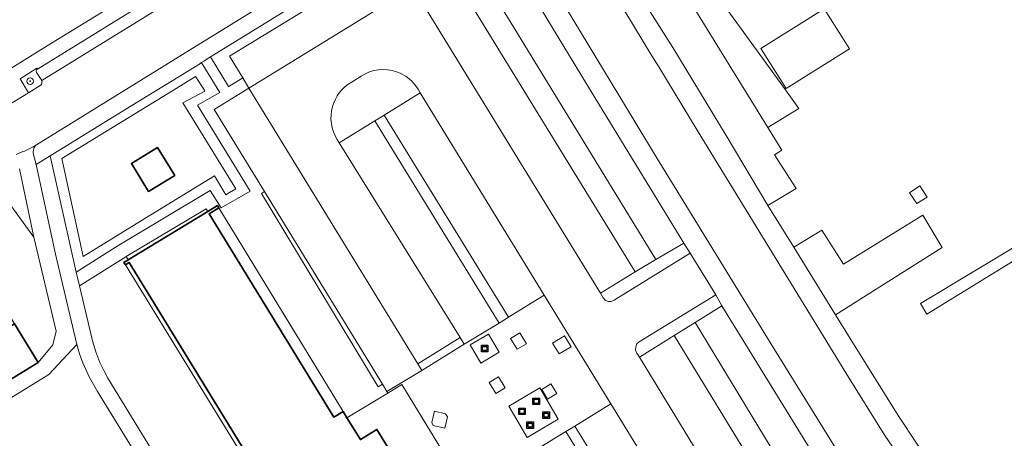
# Model space of a CAD drawing. Extents: x 147051 to 149075, y 463071 to 465537.
# Tile 212 of 229: x 147855 to 147976, y 464881 to 464933. Entities that reach past the tile are written whole.
import ezdxf

# ---------------------------------------------------------------- set-up
doc = ezdxf.new("R2010")
doc.units = 0
doc.header["$LTSCALE"] = 0.5
doc.layers.get('0').update_dxf_attribs({"linetype": 'CONTINUOUS'})
for name, color, linetype, lineweight in [('B-PV-GR-BEPLANTING_CULTUUR_BODEMBEDEKKER-GV', 252, 'CONTINUOUS', 18), ('B-PV-GR-BEPLANTING_CULTUUR_HEESTERS-GV', 252, 'CONTINUOUS', 18), ('B-PV-GR-BOOM-S', 252, 'CONTINUOUS', 25), ('B-PV-GR-GROENVOORZIENING-GV', 252, 'CONTINUOUS', 18), ('B-PV-IE-MEUBILAIR_WEGMEUBILAIR-GV', 252, 'CONTINUOUS', 18), ('B-PV-IE-MEUBILAIR_WEGMEUBILAIR_CONTAINER-S', 252, 'CONTINUOUS', 25), ('B-PV-OG-BEBOUWING-GV', 6, 'CONTINUOUS', 35), ('B-PV-OG-BEBOUWING_LUIFEL-GV', 6, 'CONTINUOUS', 18), ('B-PV-OG-TERREIN_BEGROEID-GV', 252, 'CONTINUOUS', 18), ('B-PV-OG-TERREIN_ERF-GV', 252, 'CONTINUOUS', 18), ('B-PV-OG-TERREIN_ONBEGROEID_ZAND-GV', 252, 'CONTINUOUS', 18), ('B-PV-VH-GESLOTENVERHARDING-GV', 252, 'CONTINUOUS', 18), ('B-PV-VH-GESLOTENVERHARDING_ASFALT-GV', 252, 'CONTINUOUS', 18), ('B-PV-VH-OPENVERHARDING_BETONSTRAATSTEEN-GV', 252, 'CONTINUOUS', 18), ('B-PV-VH-OPENVERHARDING_SIERBESTRATING-GV', 252, 'CONTINUOUS', 18), ('B-PV-VH-OPENVERHARDING_TEGEL-GV', 252, 'CONTINUOUS', 18)]:
    doc.layers.add(name, color=color, linetype=linetype, lineweight=lineweight)
doc.styles.add('NLCS-ISO', font='NLCS-ISO.ttf')

# ---------------------------------------------------------------- blocks, each defined once
blk = doc.blocks.new('SIE-WEG_CONTAINER_ALGEMEEN-SO')
at = {"color": 0, "linetype": 'ByBlock', "lineweight": -2}
for points in [[(2, -2), (-2, -2), (-2, 2), (2, 2)], [(-1.3, 1.3), (1.3, 1.3), (1.3, -1.3), (-1.3, -1.3)]]:
    blk.add_lwpolyline(points, close=True, dxfattribs=at)
blk.add_lwpolyline([(-0.87, 1.8), (0, 1.3), (0.87, 1.8)], dxfattribs=at)
blk = doc.blocks.new('SGR-BOOM_GBKN-SO')
at = {"linetype": 'ByBlock', "lineweight": 18}
h = blk.add_hatch(color=0, dxfattribs=at)
h.dxf.hatch_style = 1
edge = h.paths.add_edge_path()
edge.add_arc((0, 0), 0.25, 0, 360)
at = {"color": 0, "linetype": 'ByBlock', "lineweight": 18}
for radius in [2, 0.25]:
    blk.add_circle((0, 0), radius, dxfattribs=at)
at = {"color": 0, "linetype": 'ByBlock', "lineweight": 18, "style": 'NLCS-ISO'}
blk.add_attdef('SOORT', (2.5, 0), '', height=1.5, dxfattribs=at)

msp = doc.modelspace()

# ---------------------------------------------------------------- linework, layer by layer
at = {"layer": 'B-PV-GR-BEPLANTING_CULTUUR_BODEMBEDEKKER-GV', "flags": 128}
for points in [[(147877.116, 464927.293), (147876.977, 464927.207), (147876.979, 464927.203), (147867.805, 464921.552), (147858.491, 464915.814), (147861.713, 464901.527), (147866.933, 464904.821), (147878.208, 464911.542), (147879.531, 464909.423), (147883.093, 464911.474), (147876.631, 464922.042), (147879.363, 464923.632), (147877.29, 464927.009), (147877.118, 464927.289)], [(147880.57, 464911.311), (147880.112, 464911.039), (147878.738, 464913.378), (147869.623, 464907.771), (147862.564, 464903.429), (147859.931, 464915.493), (147873.681, 464923.923), (147876.369, 464925.571), (147877.476, 464923.891), (147877.532, 464923.805), (147874.844, 464922.359), (147881.344, 464911.76)], [(147867.838, 464903.431), (147868.093, 464903.019), (147877.901, 464908.978), (147877.679, 464909.297)]]:
    msp.add_lwpolyline(points, close=True, dxfattribs=at)
at = {"layer": 'B-PV-GR-BEPLANTING_CULTUUR_BODEMBEDEKKER-GV'}
for points in [[(147901.141, 464926.172, 0.2312912), (147896.791, 464925.64)], [(147903.826, 464923.959, 0.1800541), (147901.141, 464926.172)], [(147895.561, 464924.872, 0.1944799), (147893.246, 464921.906)], [(147893.246, 464921.906, 0.2138859), (147893.83, 464917.829)]]:
    msp.add_lwpolyline(points, format="xyb", dxfattribs=at)
at = {"layer": 'B-PV-GR-BEPLANTING_CULTUUR_BODEMBEDEKKER-GV', "flags": 128}
for points in [[(147896.791, 464925.64), (147895.561, 464924.872)], [(147899.603, 464920.815), (147904.054, 464923.586)], [(147904.054, 464923.586), (147903.826, 464923.959)], [(147898.473, 464920.145), (147899.603, 464920.815)], [(147894.086, 464917.416), (147898.473, 464920.145)], [(147893.83, 464917.829), (147894.086, 464917.416)], [(147852.35, 464911.514), (147856.497, 464905.809), (147854.708, 464914.216)]]:
    msp.add_lwpolyline(points, dxfattribs=at)
at = {"layer": 'B-PV-GR-BEPLANTING_CULTUUR_HEESTERS-GV', "flags": 128}
for points in [[(147923.988, 464956.343), (147924.742, 464955.121), (147946.841, 464919.298), (147950.642, 464921.635), (147948.983, 464923.936), (147938.724, 464938.099), (147926.024, 464957.607)], [(147906.936, 464945.732), (147903.817, 464943.774), (147900.111, 464941.487), (147900.123, 464941.467), (147900.748, 464940.451), (147903.135, 464936.58), (147907.387, 464939.194), (147930.478, 464901.546), (147933.055, 464903.062), (147906.94, 464945.725)], [(147881.344, 464911.76), (147874.844, 464922.359), (147877.532, 464923.805), (147877.476, 464923.891), (147876.369, 464925.571), (147873.681, 464923.923), (147859.931, 464915.493), (147862.564, 464903.429), (147869.623, 464907.771), (147878.738, 464913.378), (147880.112, 464911.039), (147880.57, 464911.311)], [(147868.496, 464914.882), (147871.711, 464916.842), (147873.826, 464913.417), (147870.612, 464911.458)], [(147836.845, 464915.895), (147837.178, 464915.357), (147838.755, 464912.805), (147840.333, 464910.253), (147842.092, 464907.407), (147845.475, 464909.352), (147847.15, 464906.596), (147848.687, 464904.078), (147850.224, 464901.56), (147851.761, 464899.041), (147854.119, 464895.17), (147857.036, 464890.398), (147858.823, 464892.585), (147859.248, 464894.237), (147856.497, 464905.809), (147852.35, 464911.514), (147850.556, 464911.42), (147848.101, 464911.609), (147846.213, 464911.798), (147844.42, 464912.081), (147842.249, 464912.742), (147839.889, 464913.781), (147837.906, 464914.914)], [(147956.135, 464902.491), (147953.47, 464906.697), (147950.033, 464904.577), (147955.169, 464896.278), (147968.296, 464904.545), (147965.921, 464908.518)], [(147941.576, 464873.746), (147944.281, 464869.351), (147951.09, 464873.529), (147937.869, 464895.321), (147935.281, 464893.703), (147945.913, 464876.339)]]:
    msp.add_lwpolyline(points, close=True, dxfattribs=at)
at = {"layer": 'B-PV-GR-GROENVOORZIENING-GV', "flags": 128}
for points in [[(147878.239, 464927.99), (147880.457, 464924.377), (147880.476, 464924.346), (147882.2, 464925.417), (147880.556, 464928.075), (147900.748, 464940.451), (147900.123, 464941.467), (147900.111, 464941.487), (147883.991, 464931.54), (147878.231, 464928.003)], [(147898.473, 464920.145), (147913.742, 464895.253), (147914.896, 464895.971), (147899.603, 464920.815)], [(147898.884, 464887.418), (147899.403, 464887.73), (147884.873, 464911.453), (147884.498, 464911.193)], [(147923.09, 464882.56), (147921.949, 464881.886), (147926.581, 464874.371), (147927.705, 464875.068)]]:
    msp.add_lwpolyline(points, close=True, dxfattribs=at)
at = {"layer": 'B-PV-IE-MEUBILAIR_WEGMEUBILAIR-GV', "flags": 128}
for points in [[(147965.144, 464909.961), (147966.43, 464910.754), (147965.536, 464912.135), (147964.258, 464911.273)], [(147917.116, 464892.71), (147916.31, 464894.025), (147915.164, 464893.339), (147915.97, 464892.043)], [(147921.135, 464891.459), (147922.62, 464892.328), (147921.795, 464893.682), (147920.342, 464892.78)], [(147913.364, 464886.598), (147914.493, 464887.286), (147913.666, 464888.625), (147912.544, 464887.925)], [(147920.842, 464886.599), (147920.122, 464887.771), (147918.993, 464887.062), (147919.707, 464885.87)], [(147905.648, 464882.645), (147907.058, 464882.326), (147907.381, 464883.707), (147907.139, 464884.061), (147905.788, 464884.389), (147905.462, 464883.02)]]:
    msp.add_lwpolyline(points, close=True, dxfattribs=at)
at = {"layer": 'B-PV-OG-BEBOUWING-GV', "flags": 128}
for points in [[(147873.826, 464913.417), (147871.711, 464916.842), (147868.496, 464914.882), (147870.612, 464911.458)], [(147846.212, 464890.382), (147849.182, 464885.592), (147850.048, 464886.122), (147857.036, 464890.398), (147854.119, 464895.17), (147848.855, 464892.021)]]:
    msp.add_lwpolyline(points, close=True, dxfattribs=at)
for points in [[(147903.581, 464874.233), (147898.707, 464882.156), (147896.682, 464880.917), (147895.029, 464883.571), (147894.538, 464884.359), (147893.422, 464883.675), (147878.084, 464908.68), (147879.275, 464909.41), (147879.092, 464909.709), (147877.901, 464908.978), (147868.093, 464903.019), (147868.053, 464902.995), (147867.576, 464902.702), (147867.754, 464902.412)], [(147867.754, 464902.412), (147868.231, 464902.705), (147906.441, 464840.358), (147905.993, 464840.083), (147905.963, 464840.065), (147906.143, 464839.772), (147906.62, 464840.065), (147907.177, 464840.398), (147908.709, 464837.934), (147909.397, 464836.828), (147909.176, 464835.955), (147908.379, 464836.104), (147908.194, 464836.139), (147908.112, 464835.819), (147908.409, 464835.756)]]:
    msp.add_lwpolyline(points, dxfattribs=at)
at = {"layer": 'B-PV-OG-BEBOUWING_LUIFEL-GV', "flags": 128}
for points in [[(147945.978, 464929.034), (147949.074, 464924.105), (147956.874, 464929.005), (147953.778, 464933.933)], [(147894.538, 464884.359), (147879.275, 464909.41), (147878.084, 464908.68), (147893.422, 464883.675)], [(147965.604, 464897.661), (147966.407, 464896.352), (147985.54, 464908.096), (147984.87, 464909.225)], [(147905.993, 464840.083), (147906.441, 464840.358), (147868.231, 464902.705), (147867.754, 464902.412)]]:
    msp.add_lwpolyline(points, close=True, dxfattribs=at)
at = {"layer": 'B-PV-OG-TERREIN_BEGROEID-GV', "flags": 128}
for points in [[(147921.446, 464951.62), (147923.829, 464947.693), (147932.361, 464933.54), (147935.131, 464929.145), (147941.688, 464918.315), (147946.841, 464909.698), (147950.309, 464911.796), (147947.657, 464915.966), (147948.556, 464916.519), (147946.841, 464919.298), (147924.742, 464955.121), (147923.988, 464956.343), (147923.093, 464955.788), (147922.774, 464955.527), (147922.153, 464954.728), (147921.649, 464953.829), (147921.44, 464953.301), (147921.306, 464952.817), (147921.297, 464952.786), (147921.265, 464952.313), (147921.299, 464951.987), (147921.38, 464951.728)], [(147908.591, 464946.57), (147908.236, 464946.458), (147908.087, 464946.411), (147907.643, 464946.165), (147906.936, 464945.732), (147906.94, 464945.725), (147933.055, 464903.062), (147936.494, 464905.084), (147924.626, 464924.463), (147912.041, 464945.271), (147911.774, 464945.728), (147911.583, 464945.892), (147911.147, 464946.191), (147910.671, 464946.42), (147910.165, 464946.575), (147910.07, 464946.589), (147909.642, 464946.653), (147909.113, 464946.651)], [(147951.09, 464873.529), (147954.55, 464875.652), (147941.174, 464897.387), (147937.869, 464895.321)]]:
    msp.add_lwpolyline(points, close=True, dxfattribs=at)
for points in [[(147906.441, 464840.358), (147868.231, 464902.705), (147867.754, 464902.412), (147867.576, 464902.702), (147868.053, 464902.995), (147868.093, 464903.019), (147867.838, 464903.431), (147867.8, 464903.408), (147862.095, 464899.842), (147863.704, 464893.078), (147864.113, 464891.718), (147864.627, 464890.394), (147865.091, 464889.411), (147865.613, 464888.458), (147877.7, 464868.69)], [(147863.398, 464854.006), (147865.602, 464856.236), (147866.666, 464857.236), (147871.967, 464860.367), (147871.803, 464860.68), (147871.401, 464860.436), (147871.202, 464860.779), (147870.802, 464860.547), (147870.46, 464861.011), (147875.054, 464863.776), (147873.587, 464866.24), (147876.053, 464867.711), (147864.311, 464886.83), (147863.345, 464888.547), (147862.533, 464890.341), (147862.116, 464891.467), (147861.76, 464892.614), (147858.317, 464888.935), (147851.428, 464884.695)]]:
    msp.add_lwpolyline(points, dxfattribs=at)
at = {"layer": 'B-PV-OG-TERREIN_ERF-GV', "flags": 128}
msp.add_lwpolyline([(147824.785, 464957.612), (147842.961, 464928.107), (147843.8, 464926.731), (147844.114, 464926.383), (147844.355, 464926.078), (147844.39, 464926.033), (147844.54, 464925.915), (147845.122, 464925.512), (147845.741, 464925.165), (147845.831, 464925.125), (147846.373, 464924.885), (147846.391, 464924.878), (147847.062, 464924.654), (147848.106, 464924.502), (147849.39, 464924.352), (147850.171, 464924.439), (147850.179, 464924.444), (147854.432, 464927.078), (147858.121, 464929.353), (147872.338, 464938.12)], dxfattribs=at)
at = {"layer": 'B-PV-OG-TERREIN_ONBEGROEID_ZAND-GV', "flags": 128}
msp.add_lwpolyline([(147857.27, 464924.473), (147857.412, 464924.615), (147857.489, 464924.8), (147857.489, 464925.001), (147857.463, 464925.087), (147856.825, 464926.101), (147856.788, 464926.251), (147856.829, 464926.401), (147856.924, 464926.504), (147856.853, 464926.618), (147854.785, 464925.319), (147855.843, 464923.6)], close=True, dxfattribs=at)
at = {"layer": 'B-PV-VH-GESLOTENVERHARDING-GV', "flags": 128}
for points in [[(147910.189, 464892.573), (147911.511, 464890.329), (147913.755, 464891.651), (147912.433, 464893.895)], [(147914.935, 464885.013), (147917.184, 464881.176), (147921.021, 464883.425), (147918.772, 464887.262)]]:
    msp.add_lwpolyline(points, close=True, dxfattribs=at)
at = {"layer": 'B-PV-VH-GESLOTENVERHARDING_ASFALT-GV', "flags": 128}
msp.add_lwpolyline([(147921.5, 464946.41), (147921.426, 464946.366), (147916.341, 464943.374), (147933.207, 464915.51), (147947.092, 464892.873), (147956.992, 464876.892), (147958.175, 464875.218), (147964.45, 464866.961), (147973.2, 464855.388), (147978.01, 464858.996), (147968.751, 464871.102), (147964.947, 464876.108), (147963.18, 464878.533), (147961.215, 464881.404), (147956.425, 464889.131), (147938.24, 464918.764), (147933.407, 464926.791), (147932.556, 464928.151)], close=True, dxfattribs=at)
for points in [[(147854.318, 464915.998), (147855.152, 464916.344), (147855.328, 464916.417), (147856.312, 464916.891), (147856.422, 464916.952), (147856.815, 464917.171), (147875.644, 464928.816), (147898.949, 464943.231)], [(147878.299, 464937.968), (147857.463, 464925.087), (147857.489, 464925.001), (147857.489, 464924.8), (147857.412, 464924.615), (147857.27, 464924.473), (147855.843, 464923.6), (147853.815, 464922.358)], [(147903.135, 464936.58), (147882.961, 464924.158)], [(147926.225, 464898.915), (147903.135, 464936.58)], [(147895.561, 464924.872), (147896.791, 464925.64)], [(147882.961, 464924.158), (147903.734, 464890.236)], [(147903.826, 464923.959), (147904.054, 464923.586)], [(147904.054, 464923.586), (147919.315, 464898.679)], [(147894.086, 464917.416), (147893.83, 464917.829)], [(147908.944, 464893.459), (147894.086, 464917.416)], [(147937.266, 464903.839), (147927.911, 464898.06)], [(147940.418, 464898.708), (147937.266, 464903.839)], [(147919.315, 464898.679), (147927.501, 464885.304)], [(147926.56, 464898.339), (147926.225, 464898.915)], [(147926.821, 464898.068), (147926.56, 464898.339)], [(147927.165, 464897.917), (147926.821, 464898.068)], [(147927.552, 464897.913), (147927.165, 464897.917)], [(147927.911, 464898.06), (147927.552, 464897.913)], [(147930.994, 464892.945), (147940.418, 464898.708)], [(147903.734, 464890.236), (147908.944, 464893.459)], [(147930.718, 464892.672), (147930.994, 464892.945)], [(147930.546, 464891.919), (147930.561, 464892.318)], [(147930.683, 464891.544), (147930.546, 464891.919)], [(147930.561, 464892.318), (147930.718, 464892.672)], [(147931.017, 464891.052), (147930.683, 464891.544)], [(147941.576, 464873.746), (147931.017, 464891.052)], [(147927.501, 464885.304), (147932.135, 464877.775)]]:
    msp.add_lwpolyline(points, dxfattribs=at)
at = {"layer": 'B-PV-VH-GESLOTENVERHARDING_ASFALT-GV'}
for points in [[(147896.791, 464925.64, -0.2312912), (147901.141, 464926.172)], [(147901.141, 464926.172, -0.1800541), (147903.826, 464923.959)], [(147893.246, 464921.906, -0.1944799), (147895.561, 464924.872)], [(147893.83, 464917.829, -0.2138859), (147893.246, 464921.906)]]:
    msp.add_lwpolyline(points, format="xyb", dxfattribs=at)
at = {"layer": 'B-PV-VH-OPENVERHARDING_BETONSTRAATSTEEN-GV', "flags": 128}
for points in [[(147880.556, 464928.075), (147882.2, 464925.417), (147882.961, 464924.158), (147903.135, 464936.58), (147900.748, 464940.451)], [(147926.225, 464898.915), (147930.478, 464901.546), (147907.387, 464939.194), (147903.135, 464936.58)], [(147884.873, 464911.453), (147899.403, 464887.73), (147899.946, 464886.844), (147904.23, 464889.426), (147903.734, 464890.236), (147882.961, 464924.158), (147878.698, 464921.535)], [(147904.054, 464923.586), (147899.603, 464920.815), (147914.896, 464895.971), (147919.315, 464898.679)], [(147894.086, 464917.416), (147908.944, 464893.459), (147909.445, 464892.652), (147913.742, 464895.253), (147898.473, 464920.145)], [(147965.144, 464909.961), (147966.43, 464910.754), (147965.536, 464912.135), (147964.258, 464911.273)], [(147966.43, 464910.754), (147965.144, 464909.961), (147964.258, 464911.273), (147965.536, 464912.135)], [(147904.23, 464889.426), (147909.445, 464892.652), (147908.944, 464893.459), (147903.734, 464890.236)], [(147945.913, 464876.339), (147935.281, 464893.703), (147931.017, 464891.052), (147941.576, 464873.746)], [(147932.135, 464877.775), (147927.501, 464885.304), (147923.09, 464882.56), (147927.705, 464875.068)], [(147918.155, 464878.346), (147922.163, 464871.657), (147926.581, 464874.371), (147921.949, 464881.886), (147917.615, 464879.247)]]:
    msp.add_lwpolyline(points, close=True, dxfattribs=at)
at = {"layer": 'B-PV-VH-OPENVERHARDING_SIERBESTRATING-GV', "flags": 128}
for points in [[(147917.615, 464879.247), (147921.949, 464881.886), (147923.09, 464882.56), (147927.501, 464885.304), (147919.315, 464898.679), (147914.896, 464895.971), (147913.742, 464895.253), (147909.445, 464892.652), (147904.23, 464889.426), (147899.946, 464886.844), (147900.068, 464886.639), (147901.783, 464887.683), (147909.758, 464874.662), (147908.034, 464873.614), (147908.159, 464873.409), (147912.395, 464876.066)], [(147912.433, 464893.895), (147913.755, 464891.651), (147911.511, 464890.329), (147910.189, 464892.573)], [(147915.164, 464893.339), (147916.31, 464894.025), (147917.116, 464892.71), (147915.97, 464892.043)], [(147921.795, 464893.682), (147922.62, 464892.328), (147921.135, 464891.459), (147920.342, 464892.78)], [(147912.544, 464887.925), (147913.666, 464888.625), (147914.493, 464887.286), (147913.364, 464886.598)], [(147904.31, 464871.349), (147908.034, 464873.614), (147909.758, 464874.662), (147901.783, 464887.683), (147900.068, 464886.639), (147895.029, 464883.571), (147896.682, 464880.917), (147898.707, 464882.156), (147903.581, 464874.233), (147902.864, 464873.794)], [(147914.935, 464885.013), (147918.772, 464887.262), (147921.021, 464883.425), (147917.184, 464881.176)], [(147920.122, 464887.771), (147920.842, 464886.599), (147919.707, 464885.87), (147918.993, 464887.062)], [(147905.788, 464884.389), (147907.139, 464884.061), (147907.381, 464883.707), (147907.058, 464882.326), (147905.648, 464882.645), (147905.462, 464883.02)]]:
    msp.add_lwpolyline(points, close=True, dxfattribs=at)
at = {"layer": 'B-PV-VH-OPENVERHARDING_TEGEL-GV', "flags": 128}
for points in [[(147921.5, 464946.41), (147932.556, 464928.151), (147933.407, 464926.791), (147938.24, 464918.764), (147956.425, 464889.131), (147961.215, 464881.404), (147963.18, 464878.533), (147964.947, 464876.108), (147968.751, 464871.102), (147978.01, 464858.996), (147980.057, 464860.597), (147978.542, 464862.597), (147970.77, 464872.861), (147967.749, 464876.832), (147965.198, 464880.341), (147962.868, 464883.865), (147956.975, 464893.342), (147955.169, 464896.278), (147950.033, 464904.577), (147946.841, 464909.698), (147941.688, 464918.315), (147935.131, 464929.145), (147932.361, 464933.54)], [(147912.041, 464945.271), (147924.626, 464924.463), (147936.494, 464905.084), (147937.266, 464903.839), (147940.418, 464898.708), (147941.174, 464897.387), (147954.55, 464875.652), (147955.683, 464874.051), (147962.857, 464864.689), (147969.182, 464856.372), (147970.97, 464854.021), (147973.2, 464855.388), (147964.45, 464866.961), (147958.175, 464875.218), (147956.992, 464876.892), (147947.092, 464892.873), (147933.207, 464915.51), (147916.341, 464943.374)], [(147898.949, 464943.231), (147875.644, 464928.816), (147856.815, 464917.171), (147856.691, 464917.087), (147856.526, 464916.847), (147856.427, 464916.571), (147856.401, 464916.281), (147856.411, 464916.169), (147856.718, 464914.942), (147856.749, 464914.818), (147856.764, 464914.75), (147858.491, 464915.814), (147867.805, 464921.552), (147876.979, 464927.203), (147876.977, 464927.207), (147877.116, 464927.293), (147877.397, 464927.468), (147878.231, 464928.003), (147883.991, 464931.54), (147900.111, 464941.487)], [(147851.428, 464884.695), (147858.317, 464888.935), (147861.76, 464892.614), (147859.168, 464903.732), (147856.764, 464914.75), (147856.749, 464914.818), (147856.718, 464914.942), (147856.411, 464916.169), (147856.401, 464916.281), (147856.427, 464916.571), (147856.526, 464916.847), (147856.691, 464917.087), (147856.815, 464917.171), (147856.422, 464916.952), (147856.312, 464916.891), (147855.328, 464916.417), (147855.152, 464916.344), (147854.318, 464915.998)], [(147877.7, 464868.69), (147865.613, 464888.458), (147865.091, 464889.411), (147864.627, 464890.394), (147864.113, 464891.718), (147863.704, 464893.078), (147862.095, 464899.842), (147861.713, 464901.527), (147858.491, 464915.814), (147856.764, 464914.75), (147859.168, 464903.732), (147861.76, 464892.614), (147862.116, 464891.467), (147862.533, 464890.341), (147863.345, 464888.547), (147864.311, 464886.83), (147876.053, 464867.711)], [(147854.708, 464914.216), (147856.497, 464905.809), (147859.248, 464894.237), (147858.823, 464892.585), (147857.036, 464890.398), (147850.048, 464886.122)]]:
    msp.add_lwpolyline(points, dxfattribs=at)
for points in [[(147857.463, 464925.087), (147878.299, 464937.968), (147878.17, 464937.927), (147877.965, 464937.93), (147877.776, 464938.01), (147877.631, 464938.156), (147877.254, 464938.765), (147877.148, 464938.855), (147877.002, 464938.884), (147876.861, 464938.835), (147856.924, 464926.504), (147856.829, 464926.401), (147856.788, 464926.251), (147856.825, 464926.101)], [(147877.118, 464927.289), (147877.29, 464927.009), (147879.363, 464923.632), (147876.631, 464922.042), (147883.093, 464911.474), (147879.531, 464909.423), (147878.208, 464911.542), (147866.933, 464904.821), (147861.713, 464901.527), (147862.095, 464899.842), (147867.8, 464903.408), (147867.838, 464903.431), (147877.679, 464909.297), (147877.901, 464908.978), (147879.092, 464909.709), (147879.275, 464909.41), (147878.084, 464908.68), (147893.422, 464883.675), (147894.538, 464884.359), (147895.029, 464883.571), (147900.068, 464886.639), (147899.946, 464886.844), (147899.403, 464887.73), (147898.884, 464887.418), (147884.498, 464911.193), (147884.873, 464911.453), (147878.698, 464921.535), (147882.961, 464924.158), (147882.2, 464925.417), (147880.476, 464924.346), (147880.457, 464924.377), (147878.239, 464927.99), (147878.231, 464928.003), (147877.397, 464927.468), (147877.116, 464927.293)], [(147927.911, 464898.06), (147937.266, 464903.839), (147936.494, 464905.084), (147933.055, 464903.062), (147930.478, 464901.546), (147926.225, 464898.915), (147926.56, 464898.339), (147926.821, 464898.068), (147927.165, 464897.917), (147927.552, 464897.913)], [(147930.683, 464891.544), (147931.017, 464891.052), (147935.281, 464893.703), (147937.869, 464895.321), (147941.174, 464897.387), (147940.418, 464898.708), (147930.994, 464892.945), (147930.718, 464892.672), (147930.561, 464892.318), (147930.546, 464891.919)], [(147916.31, 464894.025), (147915.164, 464893.339), (147915.97, 464892.043), (147917.116, 464892.71)], [(147921.795, 464893.682), (147920.342, 464892.78), (147921.135, 464891.459), (147922.62, 464892.328)], [(147914.493, 464887.286), (147913.666, 464888.625), (147912.544, 464887.925), (147913.364, 464886.598)], [(147918.993, 464887.062), (147919.707, 464885.87), (147920.842, 464886.599), (147920.122, 464887.771)], [(147907.058, 464882.326), (147907.381, 464883.707), (147907.139, 464884.061), (147905.788, 464884.389), (147905.462, 464883.02), (147905.648, 464882.645)]]:
    msp.add_lwpolyline(points, close=True, dxfattribs=at)

# ---------------------------------------------------------------- block references
at = {"layer": 'B-PV-GR-BOOM-S', "xscale": 0.2, "yscale": 0.2, "zscale": 0.2}
msp.add_blockref('SGR-BOOM_GBKN-SO', (147856.034, 464925.02), dxfattribs=at)
at = {"layer": 'B-PV-IE-MEUBILAIR_WEGMEUBILAIR_CONTAINER-S', "xscale": 0.2, "yscale": 0.2, "zscale": 0.2}
for p in [(147911.972, 464892.112), (147918.319, 464885.621), (147916.577, 464884.393), (147919.547, 464883.917), (147917.567, 464882.689)]:
    msp.add_blockref('SIE-WEG_CONTAINER_ALGEMEEN-SO', p, dxfattribs=at)

doc.saveas('drawing.dxf')
